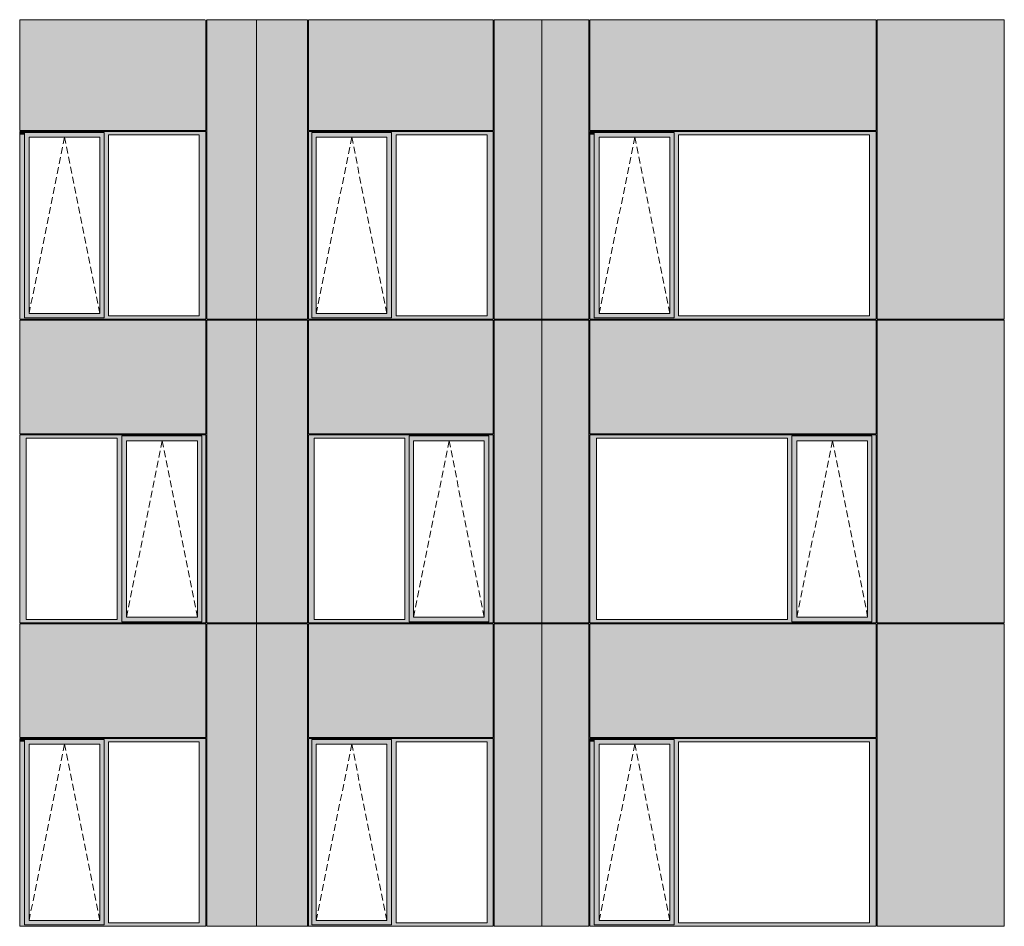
# Model space of a CAD drawing. Header units: millimetres. Extents: x -2957 to 755902, y -5565 to 302042.
# Tile 55 of 65: x 320503 to 330725, y 58198 to 67608. Entities that reach past the tile are written whole.
import ezdxf

# ---------------------------------------------------------------- set-up
doc = ezdxf.new("R2010")
doc.units = ezdxf.units.MM
doc.header["$MEASUREMENT"] = 0
doc.linetypes.add('OO_EOIAAY', pattern=[105.833361, 70.555568, -35.277793])
doc.layers.add('0_Ном._пера__1', color=7, linetype='Continuous', lineweight=0)
doc.layers.add('0_Ном._пера__120', color=7, linetype='Continuous', lineweight=0)
doc.layers.add('АР-Стены_внешние_.АР_Ном._пера__214', color=7, linetype='Continuous', lineweight=0, true_color=0xe2eaf1)

msp = doc.modelspace()

# ---------------------------------------------------------------- hatches: boundary and pattern name
at = {"layer": '0_Ном._пера__1', "linetype": 'Continuous', "lineweight": 0, "true_color": 0x000000}
for points in [[(320512.242, 66448.425), (320502.967, 66448.425), (320502.967, 66413.425), (320551.668, 66413.425), (320551.668, 66448.425)], [(321379.044, 66448.425), (320551.668, 66448.425), (320551.668, 66388.425), (320600.885, 66388.425), (321334.231, 66388.425), (321379.044, 66388.425)], [(322423.894, 66448.425), (321379.044, 66448.425), (321379.044, 66413.425), (321423.34, 66413.425), (322367.593, 66413.425), (322436.498, 66413.425), (322436.498, 66448.425)], [(323500.678, 66448.425), (323500.678, 66413.425), (323535.738, 66413.425), (323535.738, 66438.425), (324363.103, 66438.425), (324363.103, 66413.425), (324411.804, 66413.425), (325356.08, 66413.425), (325418.155, 66413.425), (325418.155, 66448.425)], [(326422.419, 66448.425), (326422.419, 66413.425), (326466.722, 66413.425), (326466.722, 66438.425), (326471.105, 66438.425), (326471.105, 66448.425)], [(327298.636, 66448.425), (326466.779, 66448.425), (326466.779, 66388.425), (326520.331, 66388.425), (327253.793, 66388.425), (327298.636, 66388.425)], [(329385.268, 66448.425), (327298.636, 66448.425), (327298.636, 66413.425), (327342.94, 66413.425), (329326.44, 66413.425), (329395.355, 66413.425), (329395.355, 66448.425)], [(320502.967, 66413.425), (320502.967, 64533.425), (320551.668, 64533.425), (320551.668, 66413.425)], [(320551.668, 66388.425), (320551.668, 64558.425), (320600.005, 64558.425), (320600.005, 66388.425)], [(321334.231, 64558.425), (321379.044, 64558.425), (321379.044, 66388.425), (321334.231, 66388.425)], [(321379.044, 66413.425), (321379.044, 64533.425), (321423.34, 64533.425), (321423.34, 66413.425)], [(322367.593, 66413.425), (322367.593, 64533.425), (322436.498, 64533.425), (322436.498, 66413.425)], [(323500.678, 66413.425), (323500.678, 64533.425), (323535.738, 64533.425), (323535.738, 66413.425)], [(324363.103, 66438.425), (323535.738, 66438.425), (323535.738, 66388.425), (323580.549, 66388.425), (324313.885, 66388.425), (324363.103, 66388.425)], [(323535.738, 66388.425), (323535.738, 64558.425), (323580.549, 64558.425), (323580.549, 66388.425)], [(324363.103, 66388.425), (324314.767, 66388.425), (324314.767, 64558.425), (324363.103, 64558.425)], [(324363.103, 66413.425), (324363.103, 64533.425), (324411.804, 64533.425), (324411.804, 66413.425)], [(325356.08, 66413.425), (325356.08, 64533.425), (325418.155, 64533.425), (325418.155, 66413.425)], [(326422.419, 66413.425), (326422.419, 64533.425), (326466.722, 64533.425), (326466.722, 66413.425)], [(326466.779, 66388.425), (326466.779, 64558.425), (326519.454, 64558.425), (326519.454, 66388.425)], [(327253.793, 66388.425), (327253.793, 64558.425), (327298.636, 64558.425), (327298.636, 66388.425)], [(327298.636, 64533.425), (327342.94, 64533.425), (327342.94, 66413.425), (327298.636, 66413.425)], [(329326.44, 64533.425), (329395.355, 64533.425), (329395.355, 66413.425), (329326.44, 66413.425)], [(320502.967, 64498.425), (320512.81, 64498.425), (320536.101, 64498.425), (321379.044, 64498.425), (321379.044, 64513), (320551.668, 64513), (320551.668, 64533.425), (320502.967, 64533.425)], [(320600.885, 64558.425), (320551.668, 64558.425), (320551.668, 64513), (321379.044, 64513), (321379.044, 64558.425), (321334.231, 64558.425)], [(321379.044, 64508.425), (321379.044, 64498.425), (321567.297, 64498.425), (321567.3, 64513), (321567.3, 64498.425), (322220.213, 64498.425), (322220.217, 64513), (322220.217, 64498.425), (322436.498, 64498.425), (322436.498, 64533.425), (322367.593, 64533.425), (321423.34, 64533.425), (321379.044, 64533.425)], [(323500.667, 64533.425), (323500.667, 64498.425), (325388.91, 64498.425), (325412.877, 64498.425), (325418.155, 64498.425), (325418.155, 64533.425), (325356.08, 64533.425), (324411.804, 64533.425), (324363.103, 64533.425), (324363.103, 64513), (323535.738, 64513), (323535.738, 64533.425)], [(323535.738, 64558.425), (323535.738, 64513), (324363.103, 64513), (324363.103, 64558.425), (324313.885, 64558.425), (323580.549, 64558.425)], [(326422.419, 64498.425), (326432.264, 64498.425), (326460.035, 64498.425), (327116.026, 64498.425), (327116.026, 64513), (326466.722, 64513), (326466.722, 64533.425), (326422.419, 64533.425)], [(326466.779, 64558.425), (326466.779, 64498.425), (327298.636, 64498.425), (327298.636, 64558.425), (327253.793, 64558.425), (326520.331, 64558.425)], [(327298.636, 64513), (327298.636, 64498.425), (327496.567, 64498.425), (327496.573, 64513), (327496.573, 64498.425), (328152.866, 64498.425), (329385.805, 64498.425), (329395.355, 64498.425), (329395.355, 64533.425), (329326.44, 64533.425), (327342.94, 64533.425), (327298.636, 64533.425)], [(320502.967, 63298.425), (320502.967, 63263.425), (320571.872, 63263.425), (321516.125, 63263.425), (321564.826, 63263.425), (321564.826, 63288.425), (322392.202, 63288.425), (322392.202, 63263.425), (322436.498, 63263.425), (322436.498, 63298.425)], [(321564.826, 63288.425), (321564.826, 63238.425), (321614.043, 63238.425), (322347.389, 63238.425), (322392.202, 63238.425), (322392.202, 63288.425)], [(325418.155, 63298.425), (323500.678, 63298.425), (323500.678, 63263.425), (323558.363, 63263.425), (324502.639, 63263.425), (324546.934, 63263.425), (324546.934, 63288.425), (325374.299, 63288.425), (325374.299, 63263.425), (325418.155, 63263.425)], [(325374.299, 63288.425), (324546.934, 63288.425), (324546.934, 63238.425), (324591.745, 63238.425), (325325.082, 63238.425), (325374.299, 63238.425)], [(329395.355, 63298.425), (326422.419, 63298.425), (326422.419, 63263.425), (326491.335, 63263.425), (328474.835, 63263.425), (328519.138, 63263.425), (328519.138, 63288.425), (329351.052, 63288.425), (329351.052, 63263.425), (329395.355, 63263.425)], [(328519.174, 63288.425), (328519.174, 63238.425), (328572.747, 63238.425), (329306.209, 63238.425), (329351.052, 63238.425), (329351.052, 63288.425)], [(320502.967, 63263.425), (320502.967, 61383.425), (320571.872, 61383.425), (320571.872, 63263.425)], [(321564.826, 63263.425), (321516.125, 63263.425), (321516.125, 61383.425), (321564.826, 61383.425)], [(321564.826, 61408.425), (321613.163, 61408.425), (321613.163, 63238.425), (321564.826, 63238.425)], [(322392.202, 63238.425), (322347.389, 63238.425), (322347.389, 61408.425), (322392.202, 61408.425)], [(322392.202, 63263.425), (322392.202, 61383.425), (322436.498, 61383.425), (322436.498, 63263.425)], [(323558.363, 63263.425), (323500.678, 63263.425), (323500.678, 61383.425), (323558.363, 61383.425)], [(324546.934, 63263.425), (324502.639, 63263.425), (324502.639, 61383.425), (324546.934, 61383.425)], [(324546.934, 63238.425), (324546.934, 61408.425), (324591.745, 61408.425), (324591.745, 63238.425)], [(325325.963, 63238.425), (325325.963, 61408.425), (325374.299, 61408.425), (325374.299, 63238.425)], [(325374.299, 63263.425), (325374.299, 61383.425), (325418.155, 61383.425), (325418.155, 63263.425)], [(326422.419, 63263.425), (326422.419, 61383.425), (326491.335, 61383.425), (326491.335, 63263.425)], [(328519.138, 63263.425), (328474.835, 63263.425), (328474.835, 61383.425), (328519.138, 61383.425)], [(328519.174, 61408.425), (328571.87, 61408.425), (328571.87, 63238.425), (328519.174, 63238.425)], [(329306.209, 63238.425), (329306.209, 61408.425), (329351.052, 61408.425), (329351.052, 63238.425)], [(329351.052, 61383.425), (329395.355, 61383.425), (329395.355, 63263.425), (329351.052, 63263.425)], [(320571.872, 61383.425), (320502.967, 61383.425), (320502.967, 61348.425), (322436.498, 61348.425), (322436.498, 61383.425), (322392.202, 61383.425), (322392.202, 61358.425), (321564.826, 61358.425), (321564.826, 61383.425), (321516.125, 61383.425)], [(321614.043, 61408.425), (321564.826, 61408.425), (321564.826, 61358.425), (322392.202, 61358.425), (322392.202, 61408.425), (322347.389, 61408.425)], [(323500.678, 61348.425), (325418.155, 61348.425), (325418.155, 61383.425), (325374.299, 61383.425), (325374.299, 61358.425), (324546.934, 61358.425), (324546.934, 61383.425), (324502.639, 61383.425), (323558.363, 61383.425), (323500.678, 61383.425)], [(324546.934, 61408.425), (324546.934, 61358.425), (325374.299, 61358.425), (325374.299, 61408.425), (325325.082, 61408.425), (324591.745, 61408.425)], [(326422.419, 61383.425), (326422.419, 61348.425), (329395.355, 61348.425), (329395.355, 61383.425), (329351.052, 61383.425), (329351.052, 61358.425), (328519.138, 61358.425), (328519.138, 61383.425), (328474.835, 61383.425), (326491.335, 61383.425)], [(328519.174, 61358.425), (329351.052, 61358.425), (329351.052, 61408.425), (329306.209, 61408.425), (328572.747, 61408.425), (328519.174, 61408.425)], [(320512.242, 60148.425), (320502.967, 60148.425), (320502.967, 60113.425), (320551.668, 60113.425), (320551.668, 60148.425)], [(320502.967, 60113.425), (320502.967, 58233.425), (320551.668, 58233.425), (320551.668, 60113.425)], [(321379.044, 60148.425), (320551.668, 60148.425), (320551.668, 60088.425), (320600.885, 60088.425), (321334.231, 60088.425), (321379.044, 60088.425)], [(322423.894, 60148.425), (321379.044, 60148.425), (321379.044, 60113.425), (321423.34, 60113.425), (322367.593, 60113.425), (322436.498, 60113.425), (322436.498, 60148.425)], [(321379.044, 60113.425), (321379.044, 58233.425), (321423.34, 58233.425), (321423.34, 60113.425)], [(322367.593, 60113.425), (322367.593, 58233.425), (322436.498, 58233.425), (322436.498, 60113.425)], [(323500.678, 60148.425), (323500.678, 60113.425), (323535.738, 60113.425), (323535.738, 60138.425), (324363.103, 60138.425), (324363.103, 60113.425), (324411.804, 60113.425), (325356.08, 60113.425), (325418.155, 60113.425), (325418.155, 60148.425)], [(323500.678, 60113.425), (323500.678, 58233.425), (323535.738, 58233.425), (323535.738, 60113.425)], [(324363.103, 60138.425), (323535.738, 60138.425), (323535.738, 60088.425), (323580.549, 60088.425), (324313.885, 60088.425), (324363.103, 60088.425)], [(324363.103, 60113.425), (324363.103, 58233.425), (324411.804, 58233.425), (324411.804, 60113.425)], [(325356.08, 60113.425), (325356.08, 58233.425), (325418.155, 58233.425), (325418.155, 60113.425)], [(326422.419, 60148.425), (326422.419, 60113.425), (326466.722, 60113.425), (326466.722, 60138.425), (326471.105, 60138.425), (326471.105, 60148.425)], [(326422.419, 60113.425), (326422.419, 58233.425), (326466.722, 58233.425), (326466.722, 60113.425)], [(327298.636, 60148.425), (326466.779, 60148.425), (326466.779, 60088.425), (326520.331, 60088.425), (327253.793, 60088.425), (327298.636, 60088.425)], [(329385.268, 60148.425), (327298.636, 60148.425), (327298.636, 60113.425), (327342.94, 60113.425), (329326.44, 60113.425), (329395.355, 60113.425), (329395.355, 60148.425)], [(327298.636, 58233.425), (327342.94, 58233.425), (327342.94, 60113.425), (327298.636, 60113.425)], [(329326.44, 58233.425), (329395.355, 58233.425), (329395.355, 60113.425), (329326.44, 60113.425)], [(320551.668, 60088.425), (320551.668, 58258.425), (320600.005, 58258.425), (320600.005, 60088.425)], [(321334.231, 58258.425), (321379.044, 58258.425), (321379.044, 60088.425), (321334.231, 60088.425)], [(323535.738, 60088.425), (323535.738, 58258.425), (323580.549, 58258.425), (323580.549, 60088.425)], [(324363.103, 60088.425), (324314.767, 60088.425), (324314.767, 58258.425), (324363.103, 58258.425)], [(326466.779, 60088.425), (326466.779, 58258.425), (326519.454, 58258.425), (326519.454, 60088.425)], [(327253.793, 60088.425), (327253.793, 58258.425), (327298.636, 58258.425), (327298.636, 60088.425)], [(320502.967, 58198.425), (320512.81, 58198.425), (320536.101, 58198.425), (321379.044, 58198.425), (321379.044, 58213), (320551.668, 58213), (320551.668, 58233.425), (320502.967, 58233.425)], [(320600.885, 58258.425), (320551.668, 58258.425), (320551.668, 58213), (321379.044, 58213), (321379.044, 58258.425), (321334.231, 58258.425)], [(321379.044, 58208.425), (321379.044, 58198.425), (321567.297, 58198.425), (321567.3, 58213), (321567.3, 58198.425), (322220.213, 58198.425), (322220.217, 58213), (322220.217, 58198.425), (322436.498, 58198.425), (322436.498, 58233.425), (322367.593, 58233.425), (321423.34, 58233.425), (321379.044, 58233.425)], [(323500.667, 58233.425), (323500.667, 58198.425), (325388.91, 58198.425), (325412.877, 58198.425), (325418.155, 58198.425), (325418.155, 58233.425), (325356.08, 58233.425), (324411.804, 58233.425), (324363.103, 58233.425), (324363.103, 58213), (323535.738, 58213), (323535.738, 58233.425)], [(323535.738, 58258.425), (323535.738, 58213), (324363.103, 58213), (324363.103, 58258.425), (324313.885, 58258.425), (323580.549, 58258.425)], [(326422.419, 58198.425), (326432.264, 58198.425), (326460.035, 58198.425), (327116.026, 58198.425), (327116.026, 58213), (326466.722, 58213), (326466.722, 58233.425), (326422.419, 58233.425)], [(326466.779, 58258.425), (326466.779, 58198.425), (327298.636, 58198.425), (327298.636, 58258.425), (327253.793, 58258.425), (326520.331, 58258.425)], [(327298.636, 58213), (327298.636, 58198.425), (327496.567, 58198.425), (327496.573, 58213), (327496.573, 58198.425), (328152.866, 58198.425), (329385.805, 58198.425), (329395.355, 58198.425), (329395.355, 58233.425), (329326.44, 58233.425), (327342.94, 58233.425), (327298.636, 58233.425)]]:
    msp.add_hatch(color=18, dxfattribs=at).paths.add_polyline_path(points)
at = {"layer": 'АР-Стены_внешние_.АР_Ном._пера__214', "linetype": 'Continuous', "lineweight": 0, "true_color": 0xe5e8eb}
for points in [[(320502.967, 67608.425), (320502.967, 66458.425), (322436.498, 66458.425), (322436.498, 67608.425)], [(322962.984, 64498.425), (322962.984, 67608.425), (322446.498, 67608.425), (322446.498, 64498.425)], [(322962.984, 64498.425), (323104.85, 64498.425), (323104.85, 67608.425), (322962.984, 67608.425)], [(323104.85, 64498.425), (323490.667, 64498.425), (323490.667, 67608.425), (323104.85, 67608.425)], [(323500.678, 67608.425), (323500.678, 66458.425), (325418.155, 66458.425), (325418.155, 67608.425)], [(325428.155, 67608.425), (325428.155, 64498.425), (325922.984, 64498.425), (325922.984, 67608.425)], [(326412.419, 67608.425), (325922.984, 67608.425), (325922.984, 64498.425), (326412.419, 64498.425)], [(326422.419, 67608.425), (326422.419, 66458.425), (329395.355, 66458.425), (329395.355, 67608.425)], [(330724.748, 67608.425), (329405.355, 67608.425), (329405.355, 64498.425), (330724.748, 64498.425)], [(320502.967, 64488.425), (320502.967, 63308.425), (322436.498, 63308.425), (322436.498, 64488.425)], [(322962.984, 61348.425), (322962.984, 64488.348), (322446.498, 64488.348), (322446.498, 61348.425)], [(322962.984, 61348.425), (323490.667, 61348.425), (323490.667, 64488.348), (322962.984, 64488.348)], [(323500.678, 64488.348), (323500.678, 63308.425), (325418.155, 63308.425), (325418.155, 64488.348)], [(325922.984, 64488.348), (325428.155, 64488.348), (325428.155, 63298.425), (325428.155, 61348.425), (325922.984, 61348.425)], [(326412.419, 64488.348), (325922.984, 64488.348), (325922.984, 61348.425), (326412.419, 61348.425)], [(326422.419, 63308.425), (329395.355, 63308.425), (329395.355, 64488.348), (326422.419, 64488.348)], [(330724.748, 64488.348), (329405.355, 64488.348), (329405.355, 61348.425), (330724.748, 61348.425)], [(320502.967, 60158.425), (322436.498, 60158.425), (322436.498, 61338.425), (322220.217, 61338.425), (321567.297, 61338.425), (320502.967, 61338.425)], [(322446.498, 61338.425), (322446.498, 58198.425), (322962.982, 58198.425), (322962.982, 61338.425)], [(322962.982, 58198.425), (323490.667, 58198.425), (323490.667, 60148.425), (323490.667, 61338.425), (322962.982, 61338.425)], [(323500.667, 60158.425), (325418.155, 60158.425), (325418.155, 61338.425), (325388.91, 61338.425), (323500.667, 61338.425)], [(325428.155, 58198.425), (325922.959, 58198.425), (325922.959, 61338.425), (325428.155, 61338.425)], [(325922.959, 58198.425), (326412.419, 58198.425), (326412.419, 60148.425), (326412.419, 61338.425), (325922.959, 61338.425)], [(326460.035, 61338.425), (326422.419, 61338.425), (326422.419, 60158.425), (329395.355, 60158.425), (329395.355, 61338.425)], [(330724.748, 61338.425), (329405.355, 61338.425), (329405.355, 58198.425), (330724.748, 58198.425)]]:
    msp.add_hatch(color=254, dxfattribs=at).paths.add_polyline_path(points)

# ---------------------------------------------------------------- linework, layer by layer
at = {"layer": '0_Ном._пера__120', "color": 7, "linetype": 'Continuous', "lineweight": 0}
for p, q in [((320502.967, 67608.425), (320502.967, 66458.425)), ((322423.478, 67608.425), (320502.967, 67608.425)), ((322436.498, 67608.425), (322436.498, 66458.425)), ((322962.984, 67608.425), (322446.498, 67608.425)), ((322446.498, 64498.425), (322446.498, 67608.425)), ((322962.984, 67608.425), (323104.85, 67608.425)), ((322962.984, 64498.425), (322962.984, 67608.425)), ((323490.667, 67608.425), (323104.85, 67608.425)), ((323490.667, 64498.425), (323490.667, 67608.425)), ((325418.155, 67608.425), (323500.294, 67608.425)), ((323500.678, 67608.425), (323500.678, 66458.425)), ((325418.155, 66458.425), (325418.155, 67608.425)), ((325922.984, 67608.425), (325428.155, 67608.425)), ((325428.155, 64498.425), (325428.155, 67608.425)), ((326412.419, 67608.425), (325922.984, 67608.425)), ((325922.984, 67608.425), (325922.984, 64498.425)), ((326412.419, 64498.425), (326412.419, 67608.425)), ((326422.419, 67608.425), (326422.419, 66458.425)), ((326422.419, 67608.425), (329395.355, 67608.425)), ((329395.355, 67608.425), (329395.355, 66458.425)), ((329405.355, 67608.425), (330672.266, 67608.425)), ((329405.355, 64498.425), (329405.355, 67608.425)), ((330672.266, 67608.425), (330724.748, 67608.425)), ((330724.748, 67608.425), (330724.748, 64498.425)), ((320502.967, 66458.425), (322436.498, 66458.425)), ((320512.242, 66448.425), (320502.967, 66448.425)), ((320502.967, 66448.425), (320502.967, 66413.425)), ((322423.862, 66448.425), (320512.242, 66448.425)), ((322434.509, 66448.425), (322423.862, 66448.425)), ((322436.498, 66448.425), (322434.509, 66448.425)), ((322436.498, 66413.425), (322436.498, 66448.425)), ((325418.155, 66448.425), (323500.667, 66448.425)), ((323500.667, 66448.425), (323500.667, 64498.425)), ((323500.678, 66458.425), (325418.155, 66458.425)), ((325418.155, 66448.425), (325418.155, 64498.425)), ((326422.419, 66458.425), (329395.355, 66458.425)), ((326431.695, 66448.425), (326422.419, 66448.425)), ((326422.419, 66448.425), (326422.419, 66413.425)), ((329385.237, 66448.425), (326431.695, 66448.425)), ((329395.355, 66448.425), (329385.237, 66448.425)), ((329395.355, 66413.425), (329395.355, 66448.425)), ((320502.967, 66413.425), (320502.967, 64533.425)), ((320551.668, 66438.425), (320551.668, 66388.425)), ((320551.668, 66438.425), (321379.044, 66438.425)), ((320551.668, 66438.425), (321379.044, 66438.425)), ((320551.668, 66388.425), (320551.668, 64558.425)), ((321333.35, 66388.425), (320600.005, 66388.425)), ((320600.005, 66388.425), (320600.005, 64558.425)), ((321333.35, 66388.425), (321334.231, 66388.425)), ((321334.231, 66388.425), (321334.231, 64558.425)), ((321379.044, 66438.425), (321379.044, 66413.425)), ((321379.044, 66413.425), (321379.044, 64533.425)), ((321423.34, 64533.425), (321423.34, 66413.425)), ((321423.34, 66413.425), (322367.593, 66413.425)), ((322367.593, 66413.425), (322367.593, 64533.425)), ((322436.498, 64533.425), (322436.498, 66413.425)), ((323535.738, 66438.425), (324363.103, 66438.425)), ((323535.738, 66413.425), (323535.738, 66438.425)), ((323535.738, 66413.425), (323535.738, 64513)), ((323580.549, 64558.425), (323580.549, 66388.425)), ((323580.549, 66388.425), (323581.43, 66388.425)), ((324314.767, 66388.425), (323581.43, 66388.425)), ((324314.767, 64558.425), (324314.767, 66388.425)), ((324363.103, 66388.425), (324363.103, 66438.425)), ((324363.103, 64558.425), (324363.103, 66388.425)), ((324411.804, 64533.425), (324411.804, 66413.425)), ((324411.804, 66413.425), (325356.08, 66413.425)), ((325356.08, 66413.425), (325356.08, 64533.425)), ((326422.419, 66413.425), (326422.419, 64533.425)), ((326466.722, 66438.425), (327298.636, 66438.425)), ((326466.722, 66413.425), (326466.722, 66438.425)), ((326466.722, 66438.425), (327298.636, 66438.425)), ((326466.722, 66413.425), (326466.722, 64533.425)), ((327252.917, 66388.425), (326519.454, 66388.425)), ((326519.454, 66388.425), (326519.454, 64558.425)), ((327252.917, 66388.425), (327253.793, 66388.425)), ((327253.793, 66388.425), (327253.793, 64558.425)), ((327298.636, 66438.425), (327298.636, 66413.425)), ((327298.636, 66413.425), (327298.636, 64533.425)), ((327342.94, 64533.425), (327342.94, 66413.425)), ((327342.94, 66413.425), (329326.44, 66413.425)), ((329326.44, 66413.425), (329326.44, 64533.425)), ((329395.355, 64533.425), (329395.355, 66413.425)), ((320502.967, 64533.425), (320502.967, 64498.425)), ((320551.668, 64558.425), (320551.668, 64513)), ((320551.668, 64513), (321379.044, 64513)), ((320600.005, 64558.425), (321333.35, 64558.425)), ((321334.231, 64558.425), (321333.35, 64558.425)), ((321379.044, 64533.425), (321379.044, 64513)), ((322367.593, 64533.425), (321423.34, 64533.425)), ((322436.498, 64498.425), (322436.498, 64533.425)), ((324363.103, 64513), (323535.738, 64513)), ((323581.43, 64558.425), (323580.549, 64558.425)), ((323581.43, 64558.425), (324314.767, 64558.425)), ((324363.103, 64513), (324363.103, 64558.425)), ((325356.08, 64533.425), (324411.804, 64533.425)), ((326422.419, 64533.425), (326422.419, 64498.425)), ((326466.722, 64533.425), (326466.722, 64513)), ((326466.722, 64513), (327298.636, 64513)), ((326519.454, 64558.425), (327252.917, 64558.425)), ((327253.793, 64558.425), (327252.917, 64558.425)), ((327298.636, 64533.425), (327298.636, 64513)), ((329326.44, 64533.425), (327342.94, 64533.425)), ((329395.355, 64498.425), (329395.355, 64533.425)), ((320502.967, 64498.425), (320512.81, 64498.425)), ((320511.776, 64498.425), (320502.967, 64498.425)), ((322436.498, 64488.348), (320502.967, 64488.348)), ((320502.967, 63308.425), (320502.967, 64488.348)), ((320512.81, 64498.425), (322424.431, 64498.425)), ((322424.431, 64498.425), (322434.509, 64498.425)), ((322434.509, 64498.425), (322436.498, 64498.425)), ((322436.498, 64488.348), (322436.498, 63308.425)), ((322962.984, 64498.425), (322446.498, 64498.425)), ((322962.984, 64488.348), (322446.498, 64488.348)), ((322446.498, 61348.425), (322446.498, 64488.348)), ((322962.982, 64498.425), (322962.982, 64488.348)), ((323104.85, 64498.425), (322962.984, 64498.425)), ((322962.984, 64488.348), (323104.85, 64488.348)), ((322962.984, 61348.425), (322962.984, 64488.348)), ((323490.667, 64498.425), (323104.85, 64498.425)), ((323490.667, 64488.348), (323104.85, 64488.348)), ((323490.667, 63263.425), (323490.667, 64488.348)), ((323500.667, 64498.425), (325418.155, 64498.425)), ((323500.678, 64488.348), (323500.678, 63308.425)), ((325418.155, 64488.348), (323500.678, 64488.348)), ((325418.155, 64488.348), (325418.155, 63308.425)), ((325418.155, 64488.348), (325418.155, 63308.425)), ((325922.984, 64498.425), (325428.155, 64498.425)), ((325922.984, 64488.348), (325428.155, 64488.348)), ((325428.155, 64488.348), (325428.155, 61348.425)), ((325922.959, 64488.348), (325922.959, 64498.425)), ((326412.419, 64498.425), (325922.984, 64498.425)), ((326412.419, 64488.348), (325922.984, 64488.348)), ((325922.984, 64488.348), (325922.984, 61348.425)), ((326412.419, 64488.348), (326412.419, 61348.425)), ((326422.419, 64498.425), (326432.264, 64498.425)), ((326422.419, 64488.348), (326422.419, 63308.425)), ((329395.355, 64488.348), (326422.419, 64488.348)), ((326432.264, 64498.425), (329385.805, 64498.425)), ((329385.805, 64498.425), (329395.355, 64498.425)), ((329395.355, 64488.348), (329395.355, 63308.425)), ((329405.355, 64498.425), (330672.266, 64498.425)), ((329405.355, 64488.348), (330672.266, 64488.348)), ((329405.355, 61348.425), (329405.355, 64488.348)), ((330662.834, 64498.425), (330662.834, 64488.348)), ((330724.748, 64498.425), (330672.266, 64498.425)), ((330672.266, 64488.348), (330724.748, 64488.348)), ((330724.748, 64488.348), (330724.748, 61348.425)), ((322436.498, 63308.425), (320502.967, 63308.425)), ((320502.967, 63263.425), (320502.967, 63298.425)), ((320502.967, 63298.425), (320511.858, 63298.425)), ((320511.858, 63298.425), (322423.478, 63298.425)), ((320511.858, 63298.425), (322423.478, 63298.425)), ((321564.826, 63238.425), (321564.826, 63288.425)), ((322392.202, 63288.425), (321564.826, 63288.425)), ((322392.202, 63263.425), (322392.202, 63288.425)), ((322423.478, 63298.425), (322436.498, 63298.425)), ((322436.498, 61348.425), (322436.498, 63298.425)), ((323500.678, 63308.425), (325418.155, 63308.425)), ((323500.678, 63298.425), (325418.155, 63298.425)), ((323500.678, 61348.425), (323500.678, 63298.425)), ((325374.299, 63288.425), (324546.934, 63288.425)), ((324546.934, 63288.425), (324546.934, 63263.425)), ((325374.299, 63288.425), (325374.299, 63238.425)), ((325418.155, 61348.425), (325418.155, 63298.425)), ((326422.419, 63308.425), (329395.355, 63308.425)), ((326422.419, 63263.425), (326422.419, 63298.425)), ((326422.419, 63298.425), (326431.311, 63298.425)), ((326431.311, 63298.425), (329384.853, 63298.425)), ((326431.311, 63298.425), (329384.853, 63298.425)), ((329351.052, 63288.425), (328519.138, 63288.425)), ((328519.138, 63288.425), (328519.138, 63263.425)), ((329351.052, 63263.425), (329351.052, 63288.425)), ((329384.853, 63298.425), (329395.355, 63298.425)), ((329395.355, 63298.425), (329395.355, 63263.425)), ((320502.967, 61383.425), (320502.967, 63263.425)), ((320571.872, 63263.425), (320571.872, 61383.425)), ((321516.125, 63263.425), (320571.872, 63263.425)), ((321516.125, 61383.425), (321516.125, 63263.425)), ((321564.826, 61408.425), (321564.826, 63238.425)), ((321613.163, 61408.425), (321613.163, 63238.425)), ((321613.163, 63238.425), (322346.508, 63238.425)), ((322347.389, 63238.425), (322346.508, 63238.425)), ((322347.389, 61408.425), (322347.389, 63238.425)), ((322392.202, 63263.425), (322392.202, 61383.425)), ((323490.667, 63263.425), (323490.667, 61383.425)), ((323558.363, 63263.425), (323558.363, 61383.425)), ((324502.639, 63263.425), (323558.363, 63263.425)), ((324502.639, 61383.425), (324502.639, 63263.425)), ((324546.934, 63263.425), (324546.934, 61383.425)), ((324591.745, 63238.425), (324591.745, 61408.425)), ((324592.626, 63238.425), (324591.745, 63238.425)), ((324592.626, 63238.425), (325325.963, 63238.425)), ((325325.963, 63238.425), (325325.963, 61408.425)), ((325374.299, 63238.425), (325374.299, 61408.425)), ((326422.419, 61383.425), (326422.419, 63263.425)), ((326491.335, 63263.425), (326491.335, 61383.425)), ((328474.835, 63263.425), (326491.335, 63263.425)), ((328474.835, 61383.425), (328474.835, 63263.425)), ((328519.138, 63263.425), (328519.138, 61383.425)), ((328571.87, 61408.425), (328571.87, 63238.425)), ((328571.87, 63238.425), (329305.333, 63238.425)), ((329306.209, 63238.425), (329305.333, 63238.425)), ((329306.209, 61408.425), (329306.209, 63238.425)), ((329351.052, 63263.425), (329351.052, 61383.425)), ((329395.355, 63263.425), (329395.355, 61383.425)), ((320502.967, 61348.425), (320502.967, 61383.425)), ((322434.509, 61348.425), (320502.967, 61348.425)), ((320511.776, 61348.425), (320502.967, 61348.425)), ((320502.967, 60158.425), (320502.967, 61338.425)), ((320502.967, 61338.425), (322436.498, 61338.425)), ((320571.872, 61383.425), (321516.125, 61383.425)), ((321564.826, 61358.425), (321564.826, 61408.425)), ((321564.826, 61358.425), (322392.202, 61358.425)), ((322346.508, 61408.425), (321613.163, 61408.425)), ((322346.508, 61408.425), (322347.389, 61408.425)), ((322392.202, 61383.425), (322392.202, 61358.425)), ((322436.498, 60158.425), (322436.498, 61338.425)), ((322962.984, 61348.425), (322446.498, 61348.425)), ((322972.209, 61338.425), (322446.498, 61338.425)), ((322446.498, 58198.425), (322446.498, 61338.425)), ((322962.982, 61348.425), (322962.982, 61343.497)), ((322962.982, 58198.425), (322962.982, 61343.497)), ((323104.85, 61348.425), (322962.984, 61348.425)), ((322972.209, 61338.425), (323114.075, 61338.425)), ((323490.667, 61348.425), (323104.85, 61348.425)), ((323490.667, 61338.425), (323114.075, 61338.425)), ((323490.667, 61383.425), (323490.667, 61348.425)), ((323490.667, 58198.425), (323490.667, 61338.425)), ((323500.667, 60158.425), (323500.667, 61338.425)), ((323500.667, 61338.425), (325418.155, 61338.425)), ((325418.155, 61348.425), (323500.678, 61348.425)), ((323558.363, 61383.425), (324502.639, 61383.425)), ((324546.934, 61383.425), (324546.934, 61358.425)), ((324546.934, 61358.425), (325374.299, 61358.425)), ((324591.745, 61408.425), (324592.626, 61408.425)), ((325325.963, 61408.425), (324592.626, 61408.425)), ((325374.299, 61408.425), (325374.299, 61358.425)), ((325418.155, 61338.425), (325418.155, 60158.425)), ((325922.984, 61348.425), (325428.155, 61348.425)), ((325932.209, 61338.425), (325428.155, 61338.425)), ((325428.155, 61338.425), (325428.155, 58198.425)), ((325922.959, 61343.497), (325922.959, 61348.425)), ((325922.959, 61343.497), (325922.959, 58198.425)), ((326412.419, 61348.425), (325922.984, 61348.425)), ((326412.419, 61338.425), (325932.209, 61338.425)), ((326412.419, 58198.425), (326412.419, 61338.425)), ((326422.419, 61348.425), (326422.419, 61383.425)), ((329395.355, 61348.425), (326422.419, 61348.425)), ((326422.419, 61338.425), (326422.419, 60158.425)), ((326422.419, 61338.425), (329395.355, 61338.425)), ((326491.335, 61383.425), (328474.835, 61383.425)), ((328519.138, 61383.425), (328519.138, 61358.425)), ((328519.138, 61358.425), (329351.052, 61358.425)), ((329305.333, 61408.425), (328571.87, 61408.425)), ((329305.333, 61408.425), (329306.209, 61408.425)), ((329351.052, 61383.425), (329351.052, 61358.425)), ((329395.355, 61383.425), (329395.355, 61348.425)), ((329395.355, 61338.425), (329395.355, 60158.425)), ((329405.355, 61348.425), (330724.748, 61348.425)), ((329405.355, 61338.425), (330724.748, 61338.425)), ((329405.355, 61338.425), (329405.355, 58198.425)), ((330662.834, 61348.425), (330662.834, 61338.425)), ((330724.748, 61338.425), (330724.748, 58198.425)), ((320502.967, 60158.425), (322436.498, 60158.425)), ((320512.242, 60148.425), (320502.967, 60148.425)), ((320502.967, 60148.425), (320502.967, 60113.425)), ((320502.967, 60113.425), (320502.967, 58233.425)), ((322423.862, 60148.425), (320512.242, 60148.425)), ((320551.668, 60138.425), (320551.668, 60088.425)), ((320551.668, 60138.425), (321379.044, 60138.425)), ((320551.668, 60138.425), (321379.044, 60138.425)), ((321379.044, 60138.425), (321379.044, 60113.425)), ((321379.044, 60113.425), (321379.044, 58233.425)), ((321423.34, 58233.425), (321423.34, 60113.425)), ((321423.34, 60113.425), (322367.593, 60113.425)), ((322367.593, 60113.425), (322367.593, 58233.425)), ((322434.509, 60148.425), (322423.862, 60148.425)), ((322436.498, 60148.425), (322434.509, 60148.425)), ((322436.498, 60113.425), (322436.498, 60148.425)), ((322436.498, 58233.425), (322436.498, 60113.425)), ((323500.667, 60158.425), (325418.155, 60158.425)), ((325418.155, 60148.425), (323500.667, 60148.425)), ((323500.667, 60148.425), (323500.667, 58198.425)), ((323535.738, 60138.425), (324363.103, 60138.425)), ((323535.738, 60113.425), (323535.738, 60138.425)), ((323535.738, 60113.425), (323535.738, 58213)), ((324363.103, 60088.425), (324363.103, 60138.425)), ((324411.804, 58233.425), (324411.804, 60113.425)), ((324411.804, 60113.425), (325356.08, 60113.425)), ((325356.08, 60113.425), (325356.08, 58233.425)), ((325418.155, 60148.425), (325418.155, 58198.425)), ((326422.419, 60158.425), (329395.355, 60158.425)), ((326431.695, 60148.425), (326422.419, 60148.425)), ((326422.419, 60148.425), (326422.419, 60113.425)), ((326422.419, 60113.425), (326422.419, 58233.425)), ((329385.237, 60148.425), (326431.695, 60148.425)), ((326466.722, 60138.425), (327298.636, 60138.425)), ((326466.722, 60113.425), (326466.722, 60138.425)), ((326466.722, 60138.425), (327298.636, 60138.425)), ((326466.722, 60113.425), (326466.722, 58233.425)), ((327298.636, 60138.425), (327298.636, 60113.425)), ((327298.636, 60113.425), (327298.636, 58233.425)), ((327342.94, 58233.425), (327342.94, 60113.425)), ((327342.94, 60113.425), (329326.44, 60113.425)), ((329326.44, 60113.425), (329326.44, 58233.425)), ((329395.355, 60148.425), (329385.237, 60148.425)), ((329395.355, 60113.425), (329395.355, 60148.425)), ((329395.355, 58233.425), (329395.355, 60113.425)), ((320551.668, 60088.425), (320551.668, 58258.425)), ((321333.35, 60088.425), (320600.005, 60088.425)), ((320600.005, 60088.425), (320600.005, 58258.425)), ((321333.35, 60088.425), (321334.231, 60088.425)), ((321334.231, 60088.425), (321334.231, 58258.425)), ((323580.549, 58258.425), (323580.549, 60088.425)), ((323580.549, 60088.425), (323581.43, 60088.425)), ((324314.767, 60088.425), (323581.43, 60088.425)), ((324314.767, 58258.425), (324314.767, 60088.425)), ((324363.103, 58258.425), (324363.103, 60088.425)), ((327252.917, 60088.425), (326519.454, 60088.425)), ((326519.454, 60088.425), (326519.454, 58258.425)), ((327252.917, 60088.425), (327253.793, 60088.425)), ((327253.793, 60088.425), (327253.793, 58258.425)), ((320502.967, 58233.425), (320502.967, 58198.425)), ((320502.967, 58198.425), (320512.81, 58198.425)), ((320511.776, 58198.425), (320502.967, 58198.425)), ((320512.81, 58198.425), (322424.431, 58198.425)), ((320551.668, 58258.425), (320551.668, 58213)), ((320551.668, 58213), (321379.044, 58213)), ((320600.005, 58258.425), (321333.35, 58258.425)), ((321334.231, 58258.425), (321333.35, 58258.425)), ((321379.044, 58233.425), (321379.044, 58213)), ((322367.593, 58233.425), (321423.34, 58233.425)), ((322424.431, 58198.425), (322434.509, 58198.425)), ((322434.509, 58198.425), (322436.498, 58198.425)), ((322436.498, 58198.425), (322436.498, 58233.425)), ((322972.209, 58198.425), (322446.498, 58198.425)), ((323114.075, 58198.425), (322972.209, 58198.425)), ((323500.667, 58198.425), (323114.075, 58198.425)), ((323500.667, 58198.425), (323489.459, 58198.425)), ((323500.667, 58198.425), (325418.155, 58198.425)), ((324363.103, 58213), (323535.738, 58213)), ((323581.43, 58258.425), (323580.549, 58258.425)), ((323581.43, 58258.425), (324314.767, 58258.425)), ((324363.103, 58213), (324363.103, 58258.425)), ((325356.08, 58233.425), (324411.804, 58233.425)), ((325932.209, 58198.425), (325428.155, 58198.425)), ((326412.419, 58198.425), (325932.209, 58198.425)), ((326422.419, 58233.425), (326422.419, 58198.425)), ((326422.419, 58198.425), (326432.264, 58198.425)), ((326432.264, 58198.425), (329385.805, 58198.425)), ((326466.722, 58233.425), (326466.722, 58213)), ((326466.722, 58213), (327298.636, 58213)), ((326519.454, 58258.425), (327252.917, 58258.425)), ((327253.793, 58258.425), (327252.917, 58258.425)), ((327298.636, 58233.425), (327298.636, 58213)), ((329326.44, 58233.425), (327342.94, 58233.425)), ((329385.805, 58198.425), (329395.355, 58198.425)), ((329395.355, 58198.425), (329395.355, 58233.425)), ((329405.355, 58198.425), (330724.748, 58198.425))]:
    msp.add_line(p, q, dxfattribs=at)
at = {"layer": '0_Ном._пера__120', "color": 7, "linetype": 'OO_EOIAAY', "lineweight": 0}
for p, q in [((320969.025, 66388.425), (320600.005, 64558.425)), ((321334.231, 64558.425), (320969.025, 66388.425)), ((323950.451, 66388.425), (323580.549, 64558.425)), ((324314.767, 64558.425), (323950.451, 66388.425)), ((326888.475, 66388.425), (326519.454, 64558.425)), ((327253.793, 64558.425), (326888.475, 66388.425)), ((321982.183, 63238.425), (321613.163, 61408.425)), ((322347.389, 61408.425), (321982.183, 63238.425)), ((324960.766, 63238.425), (324591.745, 61408.425)), ((325325.963, 61408.425), (324960.766, 63238.425)), ((328940.891, 63238.425), (328571.87, 61408.425)), ((329306.209, 61408.425), (328940.891, 63238.425)), ((320969.025, 60088.425), (320600.005, 58258.425)), ((321334.231, 58258.425), (320969.025, 60088.425)), ((323950.451, 60088.425), (323580.549, 58258.425)), ((324314.767, 58258.425), (323950.451, 60088.425)), ((326888.475, 60088.425), (326519.454, 58258.425)), ((327253.793, 58258.425), (326888.475, 60088.425))]:
    msp.add_line(p, q, dxfattribs=at)

doc.saveas('drawing.dxf')
